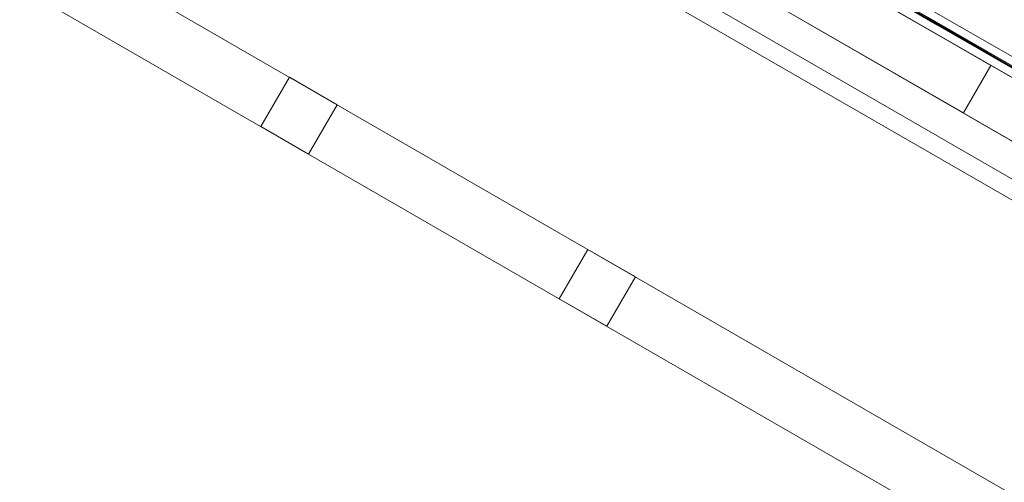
# Model space of a CAD drawing. Header units: inches. Extents: x 1 to 109, y 1 to 85.
# Tile 46 of 256: x 78.27 to 79.164, y 32.607 to 33.027. Entities that reach past the tile are written whole.
import ezdxf

# ---------------------------------------------------------------- set-up
doc = ezdxf.new("R2010")
doc.units = ezdxf.units.IN
doc.header["$MEASUREMENT"] = 0
doc.linetypes.add('CENTERX2', pattern=[0.8, 0.5, -0.1, 0.1, -0.1])
doc.layers.add('FORMAT', color=7, linetype='Continuous')

msp = doc.modelspace()

# ---------------------------------------------------------------- linework, layer by layer
at = {"color": 7, "linetype": 'Continuous', "lineweight": 15, "ltscale": 5}
for p, q in [((71.45664, 37.4469), (85.26758, 29.47315)), ((85.25924, 29.45871), (71.4483, 37.43246)), ((85.23433, 29.41555), (71.42339, 37.3893)), ((74.07938, 35.85587), (81.80144, 31.39753)), ((74.06442, 35.82996), (81.78648, 31.37163)), ((81.77815, 31.35719), (74.05609, 35.81552)), ((74.15155, 35.8142), (81.72927, 31.4392)), ((74.13659, 35.78829), (81.71431, 31.41329)), ((81.60382, 31.191), (74.38695, 35.35767)), ((81.57799, 31.14626), (74.36111, 35.31293)), ((76.50344, 34.5235), (80.47272, 32.23183)), ((76.49927, 34.51628), (80.46856, 32.22462)), ((80.4727, 32.23185), (76.59362, 34.47143)), ((80.46854, 32.22463), (76.58945, 34.46422)), ((79.67468, 32.68296), (77.29311, 34.05796)), ((77.26819, 34.0148), (79.64976, 32.6398)), ((79.54838, 32.75588), (77.4194, 33.98505)), ((77.4194, 33.98505), (79.54838, 32.75588)), ((79.55254, 32.7631), (77.42356, 33.99227)), ((77.42357, 33.99226), (79.55255, 32.7631)), ((79.61197, 32.341), (77.01028, 33.84309)), ((79.58613, 32.29626), (76.98445, 33.79834)), ((78.5093, 33.35579), (80.263, 32.34329)), ((80.24135, 32.35579), (78.5093, 33.35579)), ((80.23808, 32.30014), (78.48438, 33.31264)), ((78.48438, 33.31264), (80.21643, 32.31264)), ((79.15146, 32.98504), (78.79061, 33.19338)), ((78.79061, 33.19338), (79.15146, 32.98504)), ((78.7657, 33.15022), (79.12654, 32.94189)), ((79.12654, 32.94189), (78.7657, 33.15022)), ((79.10246, 33.02199), (78.96289, 33.10257)), ((79.10288, 33.02271), (78.96331, 33.10329)), ((79.1033, 33.02343), (78.96372, 33.10402)), ((78.96376, 33.10207), (79.1033, 33.02151)), ((78.96417, 33.10279), (79.10372, 33.02223)), ((78.96459, 33.10352), (79.10413, 33.02295)), ((79.09421, 33.02868), (79.21015, 32.96174)), ((79.09379, 33.02796), (79.20974, 32.96102)), ((79.10246, 33.02199), (79.10288, 33.02271)), ((79.10246, 33.02199), (79.22016, 32.95404)), ((79.1033, 33.02343), (79.10288, 33.02271)), ((79.10288, 33.02271), (79.22058, 32.95476)), ((79.1033, 33.02343), (79.22099, 32.95548)), ((79.1033, 33.02151), (79.10372, 33.02223)), ((79.10413, 33.02295), (79.10372, 33.02223)), ((79.12654, 32.94189), (79.15146, 32.98504)), ((78.515, 32.97434), (78.48917, 32.92959)), ((78.5583, 32.94934), (78.515, 32.97434)), ((78.53247, 32.90459), (78.5583, 32.94934)), ((78.48917, 32.92959), (78.53247, 32.90459)), ((78.78563, 32.81809), (78.7598, 32.77334)), ((78.82893, 32.79309), (78.78563, 32.81809)), ((78.8031, 32.74834), (78.82893, 32.79309)), ((78.8031, 32.74834), (78.7598, 32.77334))]:
    msp.add_line(p, q, dxfattribs=at)
at = {"layer": 'FORMAT', "color": 1, "linetype": 'CENTERX2', "lineweight": 0, "ltscale": 5}
msp.add_arc((85.37831, 29.58194), 15.99046, 150.774277, 267.775815, dxfattribs=at)

doc.saveas('drawing.dxf')
